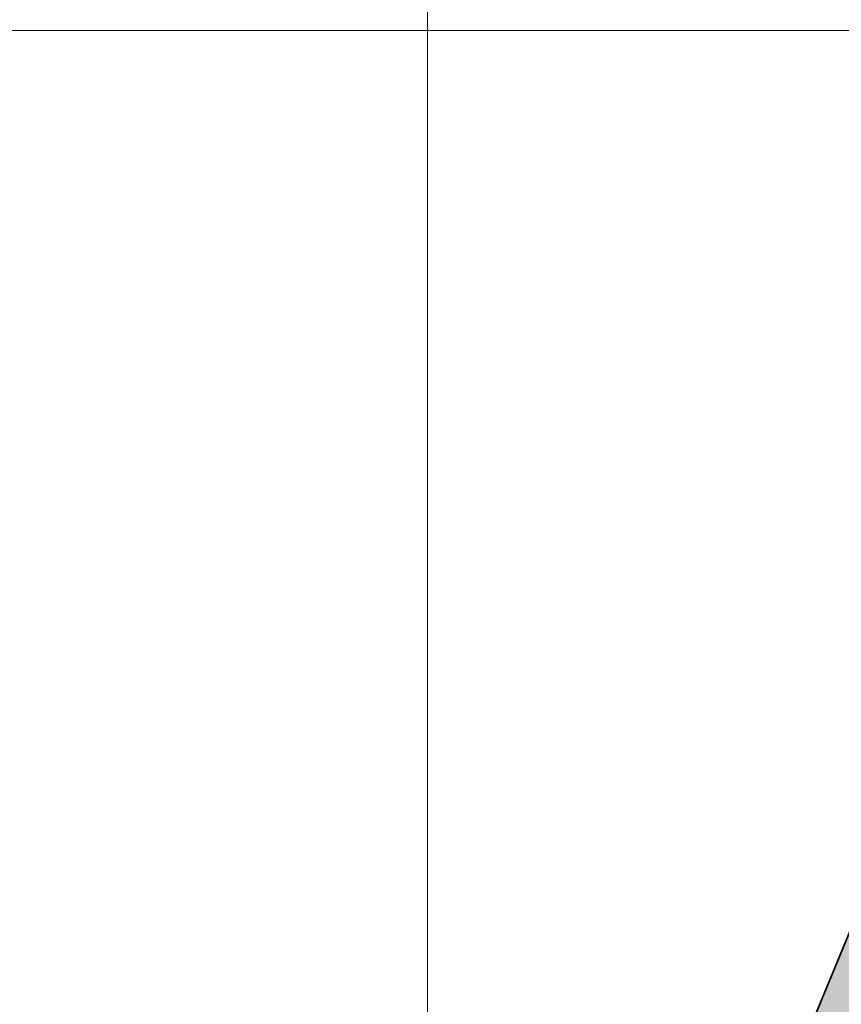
# Model space of a CAD drawing. Extents: x -350 to 540, y -53 to 541.
# Tile 130 of 256: x -157.02 to -154.26, y 118.49 to 121.79. Entities that reach past the tile are written whole.
import ezdxf

# ---------------------------------------------------------------- set-up
doc = ezdxf.new("R2010")
doc.units = 0
doc.layers.get('0').update_dxf_attribs({"lineweight": 35})
doc.layers.add('5_OG-BESTAND', color=7, linetype='Continuous', lineweight=25)
doc.layers.add('5_OG-SCHRAFF-FILL', color=7, linetype='Continuous', lineweight=25)
for name, color, linetype, lineweight, true_color in [('L_Abluft', 7, 'Continuous', 35, 0xf7d209), ('L_Abluft-Shading', 7, 'Continuous', 35, 0xf7d209), ('L_Zuluft', 6, 'Continuous', 35, 0xff00ff), ('L_Zuluft-Shading', 6, 'Continuous', 35, 0xff00ff)]:
    doc.layers.add(name, color=color, linetype=linetype, lineweight=lineweight, true_color=true_color)

# ---------------------------------------------------------------- blocks, each defined once
blk = doc.blocks.new('Shading-A06HSWD4NL', base_point=(-150.5504, 121.5176))
at = {"layer": 'L_Zuluft-Shading', "color": 214, "true_color": 0x900090}
for points in [[(-154.7376, 117.3407), (-154.8107, 117.3407), (-154.1523, 118.7537)], [(-154.8107, 117.3407), (-154.1523, 118.7537), (-154.2254, 118.7537)]]:
    blk.add_solid(points, dxfattribs=at)
at = {"layer": 'L_Zuluft-Shading', "color": 214, "true_color": 0xaf00af}
for points in [[(-154.5305, 117.3231), (-154.7449, 117.3231), (-153.9793, 118.6538)], [(-154.7449, 117.3231), (-153.9793, 118.6538), (-154.1937, 118.6538)]]:
    blk.add_solid(points, dxfattribs=at)
at = {"layer": 'L_Zuluft-Shading', "color": 212, "true_color": 0xcc00cc}
for points in [[(-154.2108, 117.2714), (-154.5519, 117.2714), (-153.704, 118.4949)], [(-154.5519, 117.2714), (-153.704, 118.4949), (-154.0451, 118.4949)]]:
    blk.add_solid(points, dxfattribs=at)
blk = doc.blocks.new('Shading-A06HSWIINL', base_point=(-152.4975, 118.6071))
at = {"layer": 'L_Abluft-Shading', "color": 44, "true_color": 0x8b7605}
for points in [[(-154.7376, 117.3407), (-154.8107, 117.3407), (-154.1523, 118.7537)], [(-154.8107, 117.3407), (-154.1523, 118.7537), (-154.2254, 118.7537)]]:
    blk.add_solid(points, dxfattribs=at)
at = {"layer": 'L_Abluft-Shading', "color": 54, "true_color": 0xaa9006}
for points in [[(-154.5305, 117.3231), (-154.7449, 117.3231), (-153.9793, 118.6538)], [(-154.7449, 117.3231), (-153.9793, 118.6538), (-154.1937, 118.6538)]]:
    blk.add_solid(points, dxfattribs=at)
at = {"layer": 'L_Abluft-Shading', "color": 42, "true_color": 0xc6a807}
for points in [[(-154.2108, 117.2714), (-154.5519, 117.2714), (-153.704, 118.4949)], [(-154.5519, 117.2714), (-153.704, 118.4949), (-154.0451, 118.4949)]]:
    blk.add_solid(points, dxfattribs=at)
blk = doc.blocks.new('Referenz-A06HSWJKNL', base_point=(-324.9507, -4.1032))
at = {"layer": '5_OG-BESTAND', "color": 0, "lineweight": 18}
blk.add_line((-155.6481, 72.6029), (-155.6481, 160.1136), dxfattribs=at)
at = {"layer": '5_OG-SCHRAFF-FILL', "color": 0, "lineweight": 13}
blk.add_line((-230.8436, 121.7543), (-80.4524, 121.7543), dxfattribs=at)
blk = doc.blocks.new('Bogen-A06HSWQUNL', base_point=(-155.0152, 115.7878))
at = {"color": 0, "linetype": 'ByBlock', "lineweight": -2, "ltscale": 0.35}
blk.add_line((-154.8107, 117.3407), (-154.2113, 118.7878), dxfattribs=at)
blk = doc.blocks.new('Bogen-A06HSWRENL', base_point=(-155.0152, 115.7878))
at = {"color": 0, "linetype": 'ByBlock', "lineweight": -2, "ltscale": 0.35}
blk.add_line((-154.8107, 117.3407), (-154.2113, 118.7878), dxfattribs=at)

msp = doc.modelspace()

# ---------------------------------------------------------------- block references
at = {"color": 251, "lineweight": 25, "ltscale": 0.25, "true_color": 0x585858}
msp.add_blockref('Referenz-A06HSWJKNL', (-324.9507, -4.1032), dxfattribs=at)
at = {"layer": 'L_Abluft'}
msp.add_blockref('Shading-A06HSWIINL', (-152.4975, 118.6071), dxfattribs=at)
at = {"layer": 'L_Abluft', "ltscale": 0.35}
msp.add_blockref('Bogen-A06HSWQUNL', (-155.0152, 115.7878), dxfattribs=at)
at = {"layer": 'L_Zuluft'}
msp.add_blockref('Shading-A06HSWD4NL', (-150.5504, 121.5176), dxfattribs=at)
at = {"layer": 'L_Zuluft', "ltscale": 0.35}
msp.add_blockref('Bogen-A06HSWRENL', (-155.0152, 115.7878), dxfattribs=at)

doc.saveas('drawing.dxf')
